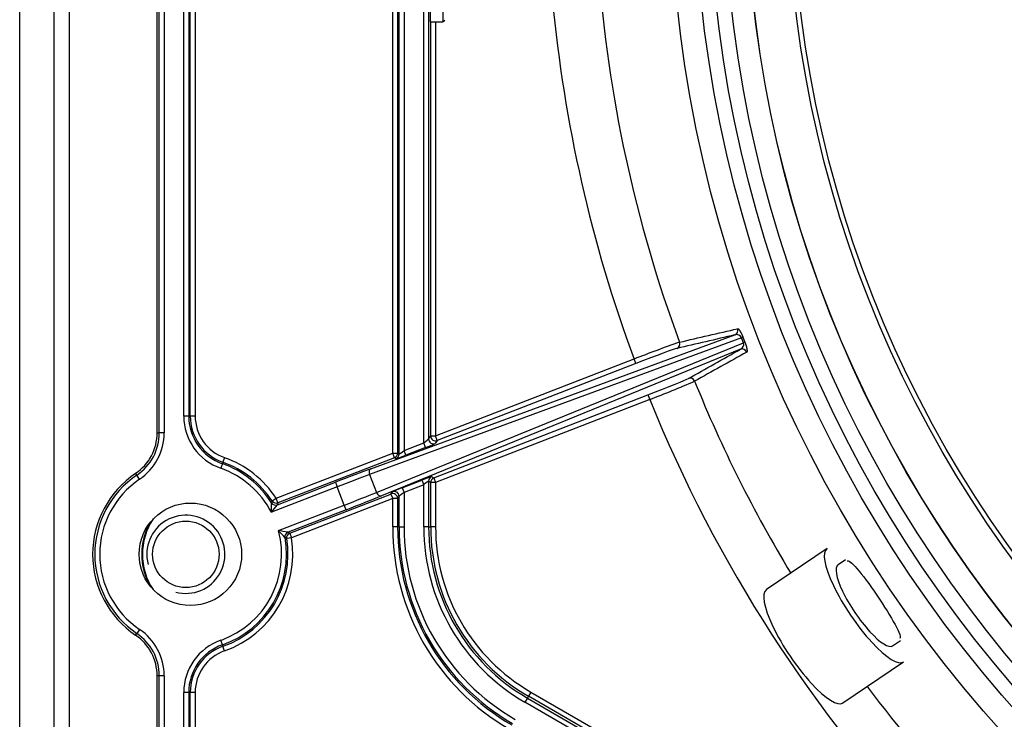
# Model space of a CAD drawing. Header units: millimetres. Extents: x 815 to 6167, y -516 to 2664.
# Tile 17 of 39: x 2298 to 2399, y 2222 to 2293. Entities that reach past the tile are written whole.
import ezdxf

# ---------------------------------------------------------------- set-up
doc = ezdxf.new("R2010")
doc.units = ezdxf.units.MM
doc.header["$MEASUREMENT"] = 0

# ---------------------------------------------------------------- blocks, each defined once
blk = doc.blocks.new('Boven')
for p, q in [((205.07, -343.72), (205.07, -628.74)), ((214.08, -543.82), (214.08, -428.65)), ((214.3, -543.82), (214.3, -428.65)), ((214.8, -428.65), (214.8, -543.82)), ((200.01, -639.3), (200.01, -486.23)), ((203.51, -486.23), (203.51, -638.32)), ((216.81, -542.1), (216.81, -487.24)), ((217.31, -488.24), (217.31, -542.1)), ((217.47, -542.1), (217.47, -488.4)), ((217.97, -488.4), (217.97, -542.1)), ((241.37, -544.85), (241.37, -490.52)), ((241.87, -490.48), (241.87, -544.45)), ((238.19, -545.9), (238.19, -491.65)), ((238.69, -492.15), (238.69, -545.9)), ((238.85, -546), (238.85, -492.31)), ((239.35, -492.48), (239.35, -545.63)), ((242.02, -499.23), (242.02, -501.74)), ((243.32, -499.23), (243.32, -501.74)), ((242.02, -501.74), (243.32, -501.74)), ((242.08, -544.14), (242.08, -501.74)), ((242.58, -501.74), (242.58, -544.14)), ((273.91, -534.08), (235.82, -548.09)), ((235.97, -547.49), (273.22, -533.8)), ((274.11, -534.59), (273.91, -534.08)), ((274.04, -534.03), (274.24, -534.54)), ((236.53, -549.92), (274.11, -534.59)), ((273.79, -535.27), (237.04, -550.25)), ((242.58, -544.14), (262.9, -536.26)), ((263.08, -536.73), (242.76, -544.61)), ((263.08, -536.73), (262.9, -536.26)), ((242.39, -548.43), (264.32, -539.94)), ((264.32, -539.94), (264.5, -540.4)), ((264.5, -540.4), (242.58, -548.9)), ((217.31, -542.1), (216.81, -542.1)), ((217.31, -542.1), (217.47, -542.1)), ((217.97, -542.1), (217.47, -542.1)), ((214.08, -543.82), (214.3, -543.82)), ((214.8, -543.82), (214.3, -543.82)), ((241.87, -544.45), (242.08, -544.14)), ((242.08, -544.14), (242.58, -544.14)), ((242.76, -544.61), (242.58, -544.14)), ((239.35, -545.63), (241.37, -544.85)), ((241.55, -545.32), (241.37, -544.85)), ((242.76, -544.61), (242.55, -544.91)), ((226.27, -550.52), (238.19, -545.9)), ((238.19, -545.9), (238.69, -545.9)), ((238.37, -546.36), (238.19, -545.9)), ((238.69, -545.9), (238.85, -546)), ((239.53, -546.1), (239.35, -545.63)), ((241.55, -545.32), (239.53, -546.1)), ((220.76, -546.97), (220.59, -547.45)), ((220.81, -546.83), (220.76, -546.97)), ((220.98, -546.35), (220.81, -546.83)), ((238.37, -546.36), (226.45, -550.98)), ((238.53, -546.47), (238.37, -546.36)), ((212, -548.14), (211.88, -547.96)), ((212.28, -548.56), (212, -548.14)), ((235.82, -548.09), (236.53, -549.92)), ((242.18, -548.29), (242.39, -548.43)), ((226.39, -551.18), (232.33, -548.87)), ((232.33, -548.87), (232.51, -549.34)), ((239.17, -549.44), (241.18, -548.66)), ((241.37, -549.13), (239.35, -549.91)), ((241.18, -548.66), (241.37, -549.13)), ((241.37, -553.45), (241.37, -549.13)), ((242.08, -548.9), (241.87, -548.76)), ((241.87, -548.76), (241.87, -553.45)), ((242.58, -548.9), (242.08, -548.9)), ((242.08, -553.45), (242.08, -548.9)), ((242.39, -548.43), (242.58, -548.9)), ((242.58, -548.9), (242.58, -553.45)), ((232.51, -549.34), (225.77, -551.95)), ((227.65, -554.09), (238.01, -550.08)), ((233.24, -551.22), (232.51, -549.34)), ((238.01, -550.08), (238.17, -549.85)), ((238.01, -550.08), (238.19, -550.54)), ((239.17, -549.44), (239.35, -549.91)), ((239.35, -549.91), (239.35, -553.45)), ((225.78, -550.98), (225.85, -550.79)), ((225.85, -550.79), (226.27, -550.52)), ((226.45, -550.98), (226.27, -550.52)), ((226.45, -550.98), (226.39, -551.18)), ((226.5, -553.83), (233.24, -551.22)), ((238.19, -550.54), (227.83, -554.56)), ((233.42, -551.69), (233.24, -551.22)), ((238.69, -550.54), (238.19, -550.54)), ((238.19, -553.45), (238.19, -550.54)), ((238.85, -550.31), (238.69, -550.54)), ((238.69, -550.54), (238.69, -553.45)), ((238.85, -553.45), (238.85, -550.31)), ((233.42, -551.69), (227.48, -553.99)), ((227.48, -553.99), (227.65, -554.09)), ((227.65, -554.09), (227.83, -554.56)), ((238.69, -553.45), (238.19, -553.45)), ((238.85, -553.45), (238.69, -553.45)), ((238.85, -553.45), (239.35, -553.45)), ((241.87, -553.45), (241.37, -553.45)), ((241.87, -553.45), (242.08, -553.45)), ((242.58, -553.45), (242.08, -553.45)), ((227.34, -554.64), (227.17, -554.54)), ((227.83, -554.56), (227.34, -554.64)), ((282.66, -555.67), (276.45, -559.85)), ((284.54, -556.81), (283.78, -557.32)), ((211.88, -564.53), (212, -564.35)), ((212.28, -563.94), (212, -564.35)), ((220.76, -565.52), (220.59, -565.05)), ((289.37, -565.62), (290.17, -565.08)), ((220.76, -565.52), (220.81, -565.67)), ((220.98, -566.14), (220.81, -565.67)), ((284.28, -571.46), (290.49, -567.27)), ((214.08, -613.38), (214.08, -568.68)), ((214.3, -568.68), (214.08, -568.68)), ((214.8, -568.68), (214.3, -568.68)), ((214.3, -613.38), (214.3, -568.68)), ((214.8, -568.68), (214.8, -613.38)), ((216.81, -613.15), (216.81, -570.39)), ((217.31, -570.39), (216.81, -570.39)), ((217.31, -570.39), (217.31, -613.15)), ((217.47, -570.39), (217.31, -570.39)), ((217.97, -570.39), (217.47, -570.39)), ((217.47, -613.15), (217.47, -570.39)), ((217.97, -570.39), (217.97, -613.15)), ((252.33, -570.35), (252.08, -570.78)), ((252.33, -570.35), (288.22, -591.07)), ((251.98, -570.96), (251.73, -571.39)), ((287.53, -592.07), (251.73, -571.39)), ((252.08, -570.78), (251.98, -570.96)), ((251.98, -570.96), (288, -591.76)), ((287.97, -591.5), (252.08, -570.78))]:
    blk.add_line(p, q)
for centre, radius in [((398.12, -486.23), 131.53), ((398.12, -486.23), 129.03), ((398.12, -486.23), 127.53), ((398.12, -486.23), 126.03), ((398.12, -486.23), 123.75), ((398.12, -486.23), 123.73), ((398.12, -486.23), 119.52), ((398.12, -486.23), 119.03), ((217.48, -556.25), 5.25), ((217.02, -556.25), 3.4)]:
    blk.add_circle(centre, radius)
for centre, radius, start, end in [((398.12, -486.23), 139.22, 184.12, 200.3045), ((398.12, -486.23), 144.18, 185.2905, 200.3044), ((243.32, -501.54), 0.2, 270, 360), ((273.41, -534.31), 0.546, 24.4119, 110.8314), ((279.73, -549.22), 16.22, 110.5278, 111.0328), ((301.25, -632.79), 103.86, 108.9324, 111.6709), ((273.59, -534.76), 0.546, 291.4859, 17.98), ((269.55, -522.87), 12.57, 291.2708, 291.9188), ((227.19, -441.77), 105.45, 290.722, 293.4194), ((398.12, -486.23), 139.22, 202.0678, 211.1173), ((398.12, -486.23), 144.18, 202.0679, 223.6044), ((222.48, -542.1), 5.67, 180, 250.5288), ((222.48, -542.1), 5.17, 180, 250.5288), ((222.48, -542.1), 5.01, 180, 250.5288), ((222.48, -542.1), 4.51, 180, 250.5288), ((209.08, -543.82), 5, 304.0558, 0), ((209.08, -543.82), 5.22, 304.0558, 0), ((209.08, -543.82), 5.72, 304.0558, 0), ((238.19, -545.9), 0.5, 291.1981, 359.988), ((238.35, -546), 0.5, 291.1981, 359.988), ((217.48, -556.25), 9.84, 32.3935, 70.5288), ((217.48, -556.25), 9.99, 33.1003, 70.5288), ((217.48, -556.25), 10.49, 33.1003, 70.5288), ((217.48, -556.25), 10, 124.0558, 235.9442), ((217.48, -556.25), 9.78, 124.0558, 235.9442), ((217.48, -556.25), 9.34, 27.3897, 70.5288), ((242.37, -548.76), 0.5, 111.1981, 179.988), ((217.48, -556.25), 9.28, 124.0558, 235.9442), ((242.58, -548.9), 0.5, 111.1981, 179.988), ((189.29, -550.86), 36.5, 358.2883, 359.8186), ((205.84, -535.43), 25.89, 320.3355, 322.5326), ((226.21, -550.71), 0.5, 212.3938, 291.1828), ((226.27, -550.52), 0.5, 213.1121, 291.1483), ((217.02, -556.25), 4, 255, 195), ((219.07, -556.25), 6.57, 149.9215, 210.0785), ((219.07, -556.25), 6.5, 146.166, 213.834), ((217.48, -556.25), 9.34, 289.4712, 14.9826), ((200.78, -578.77), 35.82, 42.5515, 44.1109), ((222.93, -579.35), 25.77, 79.8435, 82.0511), ((227.66, -554.46), 0.5, 111.2356, 189.9925), ((227.83, -554.56), 0.5, 111.1481, 189.2754), ((262.09, -553.45), 23.9, 180, 240), ((262.09, -553.45), 23.4, 180, 240), ((262.09, -553.45), 23.24, 180, 240), ((262.09, -553.45), 22.74, 180, 240), ((262.09, -553.45), 20.72, 180, 240), ((262.09, -553.45), 20.22, 180, 240), ((262.09, -553.45), 20.01, 180, 240), ((262.09, -553.45), 19.51, 180, 240), ((217.48, -556.25), 9.84, 289.4712, 9.9789), ((217.48, -556.25), 9.99, 289.4712, 9.272), ((217.48, -556.25), 10.49, 289.4712, 9.272), ((209.08, -568.68), 5.22, 0, 55.9442), ((209.08, -568.68), 5.72, 0, 55.9442), ((209.08, -568.68), 5, 0, 55.9442), ((222.48, -570.39), 5.67, 109.4712, 180), ((222.48, -570.39), 5.17, 109.4712, 180), ((222.48, -570.39), 5.01, 109.4712, 180), ((222.48, -570.39), 4.51, 109.4712, 180), ((398.12, -486.23), 139.22, 216.8827, 223.6045)]:
    blk.add_arc(centre, radius, start, end)
for centre, major_axis, ratio, start_param, end_param in [((273.04, -533.33), (0.113, -0.487), 0.992417, 0.142465, 1.701569), ((263.1, -536.8), (4.2, 1.63), 0.017452, 0.121858, 1.570841), ((267.09, -534.71), (0.113, -0.487), 0.992428, 0.142568, 1.695967), ((273.97, -535.73), (-0.245, 0.436), 0.992417, 4.581617, 6.140721), ((268.64, -538.72), (-0.245, 0.436), 0.992428, 4.587219, 6.140617), ((264.29, -539.86), (-4.2, -1.63), 0.017452, 1.570751, 3.019734), ((242.58, -544.14), (0.413, -0.283), 0.999523, 3.742329, 5.682449), ((241.37, -544.83), (-0.5, -0.388), 0.023379, 1.552659, 3.106002), ((241.55, -545.3), (1, 0.39), 0.016275, 4.706079, 6.259422), ((242.37, -544.45), (0.413, -0.283), 0.999523, 3.742329, 5.682449), ((239.53, -546.08), (-1, -0.39), 0.016275, 0.011143, 1.564486), ((239.35, -545.62), (0.5, 0.388), 0.023379, 3.140909, 4.694252), ((232.37, -548.96), (5.13, 1.99), 0.017455, 0.785398, 1.570796), ((232.55, -549.43), (4.66, 1.81), 0.019201, 0.785398, 1.570796), ((236.15, -547.96), (-0.173, 0.469), 0.707053, 0.024682, 1.583137), ((241.18, -548.68), (1, 0.39), 0.016275, 0.011143, 1.564486), ((241.37, -549.14), (-0.5, -0.388), 0.023379, 3.140909, 4.694252), ((233.21, -551.13), (4.66, 1.81), 0.019201, 4.712389, 5.497787), ((233.39, -551.6), (5.13, 1.99), 0.017455, 4.712389, 5.497787), ((236.86, -549.79), (0.189, -0.463), 0.707053, 4.700048, 6.258503), ((238.19, -550.54), (-0.413, 0.283), 0.999523, 3.742329, 5.682449), ((239.17, -549.46), (-1, -0.39), 0.016275, 4.706079, 6.259422), ((238.35, -550.31), (-0.413, 0.283), 0.999523, 3.742329, 5.682449), ((239.35, -549.93), (0.5, 0.388), 0.023379, 1.552659, 3.106002), ((286.57, -561.47), (-3.92, 5.8), 0.258819, 0, 3.141593), ((286.57, -561.47), (-2.8, 4.15), 0.258819, 0, 3.141593), ((280.37, -565.66), (-3.92, 5.8), 0.258819, 0, 3.141593)]:
    blk.add_ellipse(centre, major_axis=major_axis, ratio=ratio, start_param=start_param, end_param=end_param)
for points in [[(267.55, -534.54), (269.53, -534.08), (271.52, -533.62), (273.5, -533.16)], [(273.22, -533.8), (271.23, -534.26), (269.25, -534.72), (267.27, -535.18)], [(268.46, -538.26), (270.23, -537.26), (272.01, -536.26), (273.79, -535.27)], [(274.43, -535.55), (272.65, -536.55), (270.88, -537.54), (269.1, -538.54)]]:
    blk.add_open_spline(points, degree=3)
for points, knots in [([(273.5, -533.16), (273.51, -533.16), (273.52, -533.15), (273.54, -533.16), (273.56, -533.17), (273.58, -533.19), (273.61, -533.21), (273.62, -533.23), (273.64, -533.25), (273.64, -533.26), (273.65, -533.27), (273.65, -533.27), (273.66, -533.28), (273.67, -533.29), (273.69, -533.31), (273.71, -533.34), (273.72, -533.36), (273.74, -533.4), (273.76, -533.42), (273.77, -533.45), (273.78, -533.46), (273.78, -533.47), (273.79, -533.48), (273.8, -533.5), (273.82, -533.54), (273.84, -533.57), (273.86, -533.61), (273.87, -533.63), (273.88, -533.65), (273.88, -533.65), (273.88, -533.66), (273.89, -533.66), (273.89, -533.68), (273.9, -533.68), (273.92, -533.73), (273.93, -533.76), (273.96, -533.82), (273.96, -533.83), (273.97, -533.86), (273.98, -533.86), (273.98, -533.87), (273.99, -533.89), (273.99, -533.9), (274.01, -533.95), (274.03, -533.99), (274.04, -534.03)], [0, 0, 0, 0, 0.0625, 0.125, 0.1875, 0.25, 0.3125, 0.375, 0.375, 0.40625, 0.40625, 0.421875, 0.421875, 0.4375, 0.5, 0.5, 0.5625, 0.5625, 0.625, 0.625, 0.640625, 0.640625, 0.65625, 0.6875, 0.6875, 0.75, 0.75, 0.78125, 0.78125, 0.789062, 0.789062, 0.796875, 0.796875, 0.8125, 0.8125, 0.875, 0.875, 0.90625, 0.90625, 0.914062, 0.914062, 0.921875, 0.9375, 0.9375, 1, 1, 1, 1]), ([(274.24, -534.54), (274.26, -534.58), (274.27, -534.62), (274.29, -534.68), (274.3, -534.7), (274.31, -534.73), (274.32, -534.74), (274.32, -534.76), (274.33, -534.77), (274.33, -534.79), (274.35, -534.83), (274.36, -534.89), (274.38, -534.93), (274.38, -534.95), (274.39, -534.97), (274.39, -534.97), (274.39, -534.98), (274.4, -535.01), (274.41, -535.05), (274.42, -535.1), (274.43, -535.13), (274.44, -535.17), (274.44, -535.18), (274.44, -535.21), (274.45, -535.22), (274.45, -535.25), (274.46, -535.27), (274.46, -535.31), (274.46, -535.33), (274.47, -535.36), (274.47, -535.4), (274.47, -535.42), (274.47, -535.44), (274.47, -535.44), (274.47, -535.45), (274.47, -535.45), (274.47, -535.46), (274.47, -535.48), (274.46, -535.5), (274.45, -535.52), (274.44, -535.54), (274.44, -535.55), (274.43, -535.55)], [0, 0, 0, 0, 0.0625, 0.0625, 0.09375, 0.09375, 0.109375, 0.117188, 0.125, 0.125, 0.15625, 0.1875, 0.21875, 0.234375, 0.234375, 0.242188, 0.242188, 0.25, 0.3125, 0.3125, 0.375, 0.375, 0.40625, 0.40625, 0.4375, 0.4375, 0.5, 0.5, 0.5625, 0.5625, 0.625, 0.6875, 0.6875, 0.703125, 0.703125, 0.71875, 0.71875, 0.75, 0.8125, 0.875, 0.9375, 1, 1, 1, 1]), ([(284.73, -556.92), (284.77, -556.9), (284.84, -556.91), (285.21, -557.12), (285.74, -557.69), (287.07, -559.42), (287.87, -560.58), (289.23, -562.71), (289.76, -563.64), (290.15, -564.59), (290.19, -564.82), (290.1, -564.88)], [0, 0, 0, 0, 0.079708, 0.079708, 0.330456, 0.330456, 0.581204, 0.581204, 0.831952, 0.831952, 1, 1, 1, 1])]:
    blk.add_open_spline(points, degree=3, knots=knots)

msp = doc.modelspace()

# ---------------------------------------------------------------- block references
msp.add_blockref('Boven', (2098.1, 2794.7))

doc.saveas('drawing.dxf')
